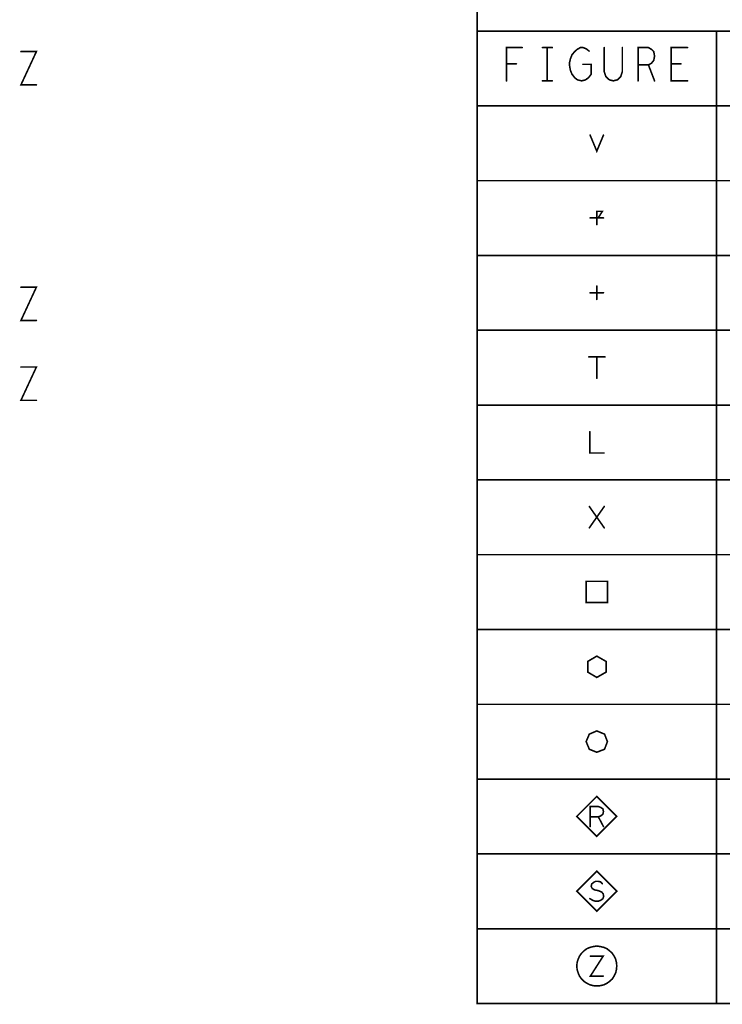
# Model space of a CAD drawing. Extents: x 28 to 61, y 24.9 to 46.
# Tile 18 of 51: x 37.8 to 40.5, y 40 to 43.7. Entities that reach past the tile are written whole.
import ezdxf

# ---------------------------------------------------------------- set-up
doc = ezdxf.new("R2010")
doc.units = 0
doc.layers.add('1', color=2, linetype='CONTINUOUS')

msp = doc.modelspace()

# ---------------------------------------------------------------- linework, layer by layer
at = {"layer": '1', "const_width": 0.006}
for points in [[(39.567, 40.022), (43.287, 40.022), (43.287, 44.206), (39.567, 44.206), (39.567, 40.022)], [(43.287, 43.675), (39.567, 43.675)], [(40.466, 40.022), (40.466, 43.675)], [(39.677, 43.488), (39.677, 43.613), (39.736, 43.613)], [(39.812, 43.613), (39.849, 43.613)], [(39.83, 43.613), (39.83, 43.488)], [(39.964, 43.55), (39.995, 43.55), (39.995, 43.513), (39.985, 43.5), (39.974, 43.492), (39.959, 43.488), (39.943, 43.492), (39.933, 43.5), (39.923, 43.513), (39.917, 43.527), (39.914, 43.544), (39.914, 43.558), (39.917, 43.571), (39.923, 43.586), (39.933, 43.598), (39.942, 43.606), (39.954, 43.613), (39.965, 43.613), (39.977, 43.608), (39.987, 43.6)], [(40.044, 43.613), (40.044, 43.523), (40.05, 43.504), (40.063, 43.492), (40.078, 43.488), (40.094, 43.492), (40.106, 43.504), (40.112, 43.523), (40.112, 43.613)], [(40.171, 43.488), (40.171, 43.613), (40.21, 43.613), (40.222, 43.606), (40.23, 43.598), (40.233, 43.581), (40.23, 43.565), (40.221, 43.554), (40.21, 43.548), (40.171, 43.548)], [(40.357, 43.488), (40.295, 43.488), (40.295, 43.613), (40.357, 43.613)], [(37.853, 43.598), (37.911, 43.598), (37.853, 43.473), (37.911, 43.473)], [(39.714, 43.552), (39.677, 43.552)], [(40.21, 43.548), (40.233, 43.488)], [(40.332, 43.552), (40.295, 43.552)], [(39.812, 43.488), (39.849, 43.488)], [(39.567, 43.394), (43.287, 43.394)], [(39.991, 43.284), (40.016, 43.224), (40.041, 43.284)], [(43.287, 43.113), (39.567, 43.113)], [(40.016, 42.948), (40.016, 42.998)], [(40.021, 42.998), (40.037, 42.998), (40.021, 42.973), (40.037, 42.973)], [(39.991, 42.973), (40.041, 42.973)], [(39.567, 42.832), (43.287, 42.832)], [(37.853, 42.713), (37.911, 42.713), (37.853, 42.588), (37.911, 42.588)], [(39.991, 42.692), (40.041, 42.692)], [(40.016, 42.667), (40.016, 42.717)], [(43.287, 42.551), (39.567, 42.551)], [(39.986, 42.451), (40.047, 42.451)], [(40.016, 42.451), (40.016, 42.371)], [(37.853, 42.413), (37.911, 42.413), (37.853, 42.288), (37.911, 42.288)], [(39.567, 42.27), (43.287, 42.27)], [(39.99, 42.17), (39.99, 42.09), (40.043, 42.09)], [(43.287, 41.989), (39.567, 41.989)], [(39.988, 41.809), (40.044, 41.889)], [(39.988, 41.889), (40.044, 41.809)], [(39.567, 41.708), (43.287, 41.708)], [(39.976, 41.528), (40.056, 41.528), (40.056, 41.608), (39.976, 41.608), (39.976, 41.528)], [(43.287, 41.427), (39.567, 41.427)], [(40.016, 41.327), (39.982, 41.307), (39.982, 41.267), (40.016, 41.247), (40.051, 41.267), (40.051, 41.307), (40.016, 41.327)], [(39.567, 41.146), (43.287, 41.146)], [(40.056, 41.006), (40.045, 41.034), (40.016, 41.046), (39.988, 41.034), (39.976, 41.006), (39.988, 40.977), (40.016, 40.966), (40.045, 40.977), (40.056, 41.006)], [(43.287, 40.865), (39.567, 40.865)], [(40.091, 40.725), (40.016, 40.8), (39.941, 40.725), (40.016, 40.65), (40.091, 40.725)], [(39.991, 40.687), (39.991, 40.762), (40.022, 40.762), (40.032, 40.758), (40.039, 40.753), (40.041, 40.743), (40.039, 40.733), (40.031, 40.727), (40.022, 40.723), (39.991, 40.723)], [(40.022, 40.723), (40.041, 40.687)], [(39.567, 40.584), (43.287, 40.584)], [(40.091, 40.444), (40.016, 40.519), (39.941, 40.444), (40.016, 40.369), (40.091, 40.444)], [(39.99, 40.416), (40, 40.41), (40.011, 40.406), (40.021, 40.406), (40.031, 40.41), (40.039, 40.416), (40.042, 40.425), (40.04, 40.434), (40.034, 40.441), (40.022, 40.446), (40.007, 40.449), (39.999, 40.454), (39.995, 40.462), (39.997, 40.471), (40.004, 40.477), (40.012, 40.481), (40.021, 40.481), (40.03, 40.479), (40.037, 40.472)], [(43.287, 40.303), (39.567, 40.303)], [(40.091, 40.163), (40.09, 40.176), (40.087, 40.188), (40.081, 40.2), (40.074, 40.211), (40.064, 40.22), (40.054, 40.228), (40.042, 40.233), (40.029, 40.236), (40.016, 40.238), (40.003, 40.236), (39.991, 40.233), (39.979, 40.228), (39.968, 40.22), (39.959, 40.211), (39.951, 40.2), (39.946, 40.188), (39.942, 40.176), (39.941, 40.163), (39.942, 40.15), (39.946, 40.137), (39.951, 40.125), (39.959, 40.114), (39.968, 40.105), (39.979, 40.098), (39.991, 40.092), (40.003, 40.089), (40.016, 40.088), (40.029, 40.089), (40.042, 40.092), (40.054, 40.098), (40.064, 40.105), (40.074, 40.114), (40.081, 40.125), (40.087, 40.137), (40.09, 40.15), (40.091, 40.163)], [(39.992, 40.2), (40.04, 40.2), (39.992, 40.125), (40.04, 40.125)]]:
    msp.add_lwpolyline(points, dxfattribs=at)
at = {"layer": '1', "const_width": 0.003}
for points in [[(39.5685, 43.675, 1), (39.5655, 43.675, 1)], [(40.4675, 43.675, 1), (40.4645, 43.675, 1)], [(39.7375, 43.613, 1), (39.7345, 43.613, 1)], [(39.8135, 43.613, 1), (39.8105, 43.613, 1)], [(39.8315, 43.613, 1), (39.8285, 43.613, 1)], [(39.8505, 43.613, 1), (39.8475, 43.613, 1)], [(40.0455, 43.613, 1), (40.0425, 43.613, 1)], [(40.1135, 43.613, 1), (40.1105, 43.613, 1)], [(40.3585, 43.613, 1), (40.3555, 43.613, 1)], [(37.8545, 43.598, 1), (37.8515, 43.598, 1)], [(39.9885, 43.6, 1), (39.9855, 43.6, 1)], [(39.6785, 43.552, 1), (39.6755, 43.552, 1)], [(39.7155, 43.552, 1), (39.7125, 43.552, 1)], [(39.9655, 43.55, 1), (39.9625, 43.55, 1)], [(40.1725, 43.548, 1), (40.1695, 43.548, 1)], [(40.2115, 43.548, 1), (40.2085, 43.548, 1)], [(40.2965, 43.552, 1), (40.2935, 43.552, 1)], [(40.3335, 43.552, 1), (40.3305, 43.552, 1)], [(37.9125, 43.473, 1), (37.9095, 43.473, 1)], [(39.6785, 43.488, 1), (39.6755, 43.488, 1)], [(39.8135, 43.488, 1), (39.8105, 43.488, 1)], [(39.8315, 43.488, 1), (39.8285, 43.488, 1)], [(39.8505, 43.488, 1), (39.8475, 43.488, 1)], [(40.1725, 43.488, 1), (40.1695, 43.488, 1)], [(40.2345, 43.488, 1), (40.2315, 43.488, 1)], [(40.3585, 43.488, 1), (40.3555, 43.488, 1)], [(39.5685, 43.394, 1), (39.5655, 43.394, 1)], [(39.9925, 43.284, 1), (39.9895, 43.284, 1)], [(40.0425, 43.284, 1), (40.0395, 43.284, 1)], [(39.5685, 43.113, 1), (39.5655, 43.113, 1)], [(40.0175, 42.998, 1), (40.0145, 42.998, 1)], [(40.0225, 42.998, 1), (40.0195, 42.998, 1)], [(39.9925, 42.973, 1), (39.9895, 42.973, 1)], [(40.0175, 42.948, 1), (40.0145, 42.948, 1)], [(40.0385, 42.973, 1), (40.0355, 42.973, 1)], [(40.0425, 42.973, 1), (40.0395, 42.973, 1)], [(39.5685, 42.832, 1), (39.5655, 42.832, 1)], [(37.8545, 42.713, 1), (37.8515, 42.713, 1)], [(39.9925, 42.692, 1), (39.9895, 42.692, 1)], [(40.0175, 42.717, 1), (40.0145, 42.717, 1)], [(40.0425, 42.692, 1), (40.0395, 42.692, 1)], [(40.0175, 42.667, 1), (40.0145, 42.667, 1)], [(37.9125, 42.588, 1), (37.9095, 42.588, 1)], [(39.5685, 42.551, 1), (39.5655, 42.551, 1)], [(39.9875, 42.451, 1), (39.9845, 42.451, 1)], [(40.0175, 42.451, 1), (40.0145, 42.451, 1)], [(40.0485, 42.451, 1), (40.0455, 42.451, 1)], [(37.8545, 42.413, 1), (37.8515, 42.413, 1)], [(40.0175, 42.371, 1), (40.0145, 42.371, 1)], [(37.9125, 42.288, 1), (37.9095, 42.288, 1)], [(39.5685, 42.27, 1), (39.5655, 42.27, 1)], [(39.9915, 42.17, 1), (39.9885, 42.17, 1)], [(40.0445, 42.09, 1), (40.0415, 42.09, 1)], [(39.5685, 41.989, 1), (39.5655, 41.989, 1)], [(39.9895, 41.889, 1), (39.9865, 41.889, 1)], [(40.0455, 41.889, 1), (40.0425, 41.889, 1)], [(39.9895, 41.809, 1), (39.9865, 41.809, 1)], [(40.0455, 41.809, 1), (40.0425, 41.809, 1)], [(39.5685, 41.708, 1), (39.5655, 41.708, 1)], [(39.9775, 41.528, 1), (39.9745, 41.528, 1)], [(39.9775, 41.528, 1), (39.9745, 41.528, 1)], [(39.5685, 41.427, 1), (39.5655, 41.427, 1)], [(40.0175, 41.327, 1), (40.0145, 41.327, 1)], [(40.0175, 41.327, 1), (40.0145, 41.327, 1)], [(39.5685, 41.146, 1), (39.5655, 41.146, 1)], [(40.0575, 41.006, 1), (40.0545, 41.006, 1)], [(40.0575, 41.006, 1), (40.0545, 41.006, 1)], [(39.5685, 40.865, 1), (39.5655, 40.865, 1)], [(39.9925, 40.723, 1), (39.9895, 40.723, 1)], [(40.0235, 40.723, 1), (40.0205, 40.723, 1)], [(40.0925, 40.725, 1), (40.0895, 40.725, 1)], [(40.0925, 40.725, 1), (40.0895, 40.725, 1)], [(39.9925, 40.687, 1), (39.9895, 40.687, 1)], [(40.0425, 40.687, 1), (40.0395, 40.687, 1)], [(39.5685, 40.584, 1), (39.5655, 40.584, 1)], [(40.0385, 40.472, 1), (40.0355, 40.472, 1)], [(40.0925, 40.444, 1), (40.0895, 40.444, 1)], [(40.0925, 40.444, 1), (40.0895, 40.444, 1)], [(39.9915, 40.416, 1), (39.9885, 40.416, 1)], [(39.5685, 40.303, 1), (39.5655, 40.303, 1)], [(39.9935, 40.2, 1), (39.9905, 40.2, 1)], [(40.0925, 40.163, 1), (40.0895, 40.163, 1)], [(40.0925, 40.163, 1), (40.0895, 40.163, 1)], [(40.0415, 40.125, 1), (40.0385, 40.125, 1)], [(39.5685, 40.022, 1), (39.5655, 40.022, 1)], [(39.5685, 40.022, 1), (39.5655, 40.022, 1)], [(40.4675, 40.022, 1), (40.4645, 40.022, 1)]]:
    msp.add_lwpolyline(points, format="xyb", close=True, dxfattribs=at)

doc.saveas('drawing.dxf')
